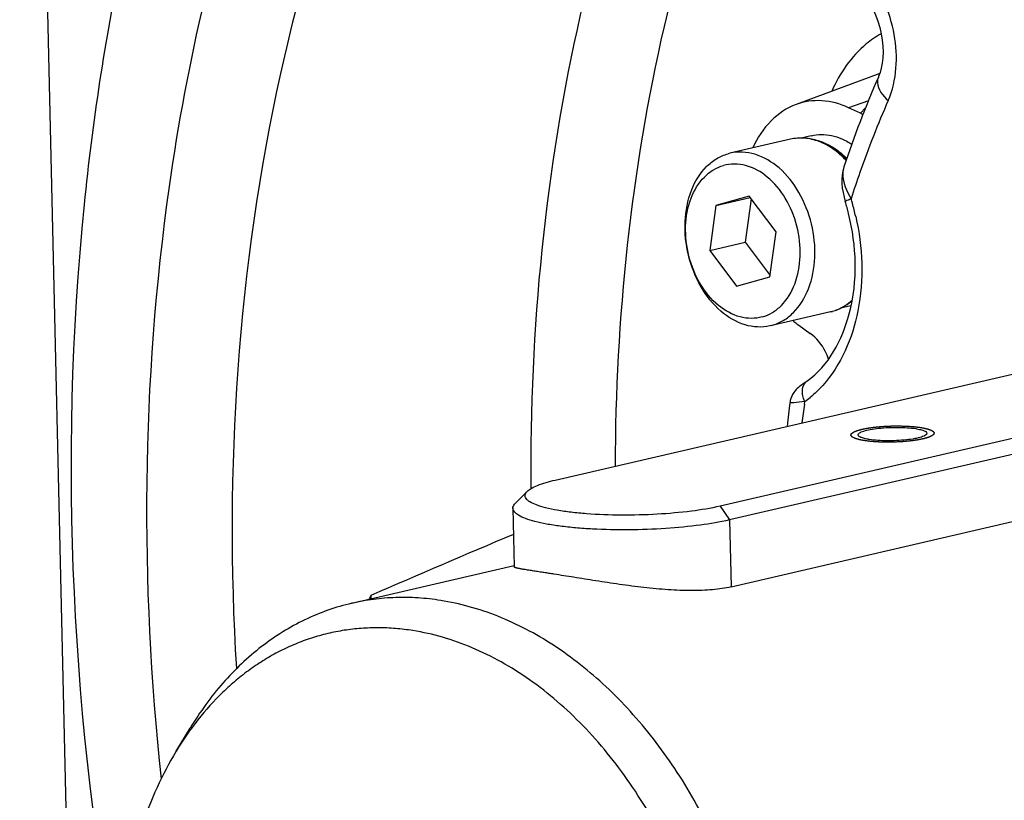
# Model space of a CAD drawing. Header units: millimetres. Extents: x 0 to 420, y 0 to 297.
# Tile 7 of 69: x 164.86 to 171.95, y 32.35 to 37.97. Entities that reach past the tile are written whole.
import ezdxf

# ---------------------------------------------------------------- set-up
doc = ezdxf.new("R2010")
doc.units = ezdxf.units.MM
doc.header["$LTSCALE"] = 23.1
doc.layers.get('0').update_dxf_attribs({"linetype": 'CONTINUOUS'})
doc.layers.add('AXIS', color=7, linetype='CONTINUOUS')
doc.layers.add('COMPONENTS', color=7, linetype='CONTINUOUS')

msp = doc.modelspace()

# ---------------------------------------------------------------- linework, layer by layer
at = {"color": 7, "linetype": 'CONTINUOUS'}
for p, q in [((168.71541, 34.65799), (173.20239, 35.69756)), ((174.38986, 35.50995), (169.90287, 34.47038)), ((174.45787, 35.41126), (169.97088, 34.3717)), ((168.51466, 34.577), (168.42842, 34.49016)), ((168.41142, 34.45516), (168.42113, 34.03414))]:
    msp.add_line(p, q, dxfattribs=at)
at = {"color": 9, "linetype": 'CONTINUOUS'}
for p, q in [((169.90287, 34.47038), (169.97088, 34.3717)), ((169.97088, 34.3717), (169.982, 33.88987))]:
    msp.add_line(p, q, dxfattribs=at)
at = {"color": 2, "linetype": 'CONTINUOUS'}
for points in [[(170.94077, 34.94221), (170.93754, 34.94285), (170.93268, 34.9438), (170.92621, 34.94508), (170.92136, 34.94603), (170.9165, 34.94699), (170.91246, 34.94779), (170.90922, 34.94842), (170.90679, 34.9489), (170.90478, 34.9493), (170.90335, 34.94958), (170.90256, 34.94974), (170.9019, 34.94985), (170.90149, 34.95), (170.90086, 34.95019), (170.89979, 34.95053), (170.89824, 34.951), (170.8964, 34.95158), (170.89393, 34.95234), (170.89085, 34.95329), (170.88715, 34.95444), (170.88345, 34.95558), (170.88037, 34.95653), (170.87791, 34.9573), (170.87637, 34.95777), (170.87514, 34.95816), (170.87421, 34.95844), (170.87344, 34.95868), (170.8729, 34.95885), (170.8726, 34.95894), (170.87234, 34.95901), (170.87222, 34.9591), (170.87201, 34.9592), (170.87166, 34.95939), (170.87116, 34.95966), (170.87056, 34.95998), (170.86976, 34.96041), (170.86876, 34.96095), (170.86716, 34.96181), (170.86516, 34.96288), (170.86276, 34.96417), (170.86036, 34.96546), (170.85836, 34.96654), (170.85676, 34.9674), (170.85576, 34.96793), (170.85496, 34.96836), (170.85436, 34.96869), (170.85386, 34.96896), (170.8535, 34.96914), (170.85331, 34.96925), (170.85313, 34.96933), (170.8531, 34.96942), (170.853, 34.96954), (170.85286, 34.96974), (170.85265, 34.97004), (170.85239, 34.97039), (170.85205, 34.97086), (170.85163, 34.97145), (170.85095, 34.97239), (170.8501, 34.97356), (170.84908, 34.97497), (170.84807, 34.97638), (170.84722, 34.97756), (170.84654, 34.9785), (170.84612, 34.97909), (170.84578, 34.97956), (170.84552, 34.97991), (170.84531, 34.98021), (170.84516, 34.98041), (170.84508, 34.98053), (170.84499, 34.98062), (170.84505, 34.98071), (170.84507, 34.98082), (170.84514, 34.98103), (170.84523, 34.98133), (170.84534, 34.98169), (170.84549, 34.98216), (170.84567, 34.98276), (170.84597, 34.98371), (170.84633, 34.9849), (170.84677, 34.98633), (170.84721, 34.98776), (170.84758, 34.98895), (170.84787, 34.9899), (170.84805, 34.9905), (170.8482, 34.99098), (170.84831, 34.99133), (170.84841, 34.99163), (170.84846, 34.99184), (170.84851, 34.99196), (170.84851, 34.99205), (170.84865, 34.99214), (170.8488, 34.99225), (170.84907, 34.99246), (170.84946, 34.99275), (170.84992, 34.99311), (170.85054, 34.99358), (170.85131, 34.99417), (170.85254, 34.99512), (170.85408, 34.9963), (170.85593, 34.99771), (170.85778, 34.99913), (170.85932, 35.00031), (170.86056, 35.00125), (170.86133, 35.00184), (170.86194, 35.00232), (170.8624, 35.00267), (170.86279, 35.00297), (170.86306, 35.00317), (170.86322, 35.00329), (170.86331, 35.00338), (170.86354, 35.00346), (170.86379, 35.00358), (170.86426, 35.00377), (170.86492, 35.00405), (170.86572, 35.00439), (170.86679, 35.00484), (170.86812, 35.0054), (170.87024, 35.0063), (170.8729, 35.00743), (170.87609, 35.00878), (170.87928, 35.01013), (170.88194, 35.01125), (170.88406, 35.01215), (170.88539, 35.01272), (170.88646, 35.01317), (170.88725, 35.01351), (170.88792, 35.01379), (170.88838, 35.01398), (170.88866, 35.0141), (170.88883, 35.01418), (170.88914, 35.01426), (170.8895, 35.01436), (170.89016, 35.01455), (170.8911, 35.01481), (170.89222, 35.01512), (170.89372, 35.01554), (170.89559, 35.01606), (170.89859, 35.0169), (170.90234, 35.01794), (170.90684, 35.01919), (170.91133, 35.02045), (170.91508, 35.02149), (170.91808, 35.02233), (170.92033, 35.02295), (170.9222, 35.02347), (170.92351, 35.02384), (170.92427, 35.02405), (170.92479, 35.02421), (170.92552, 35.02434), (170.92641, 35.02452), (170.92802, 35.02483), (170.9303, 35.02527), (170.93304, 35.0258), (170.93669, 35.02651), (170.94125, 35.0274), (170.94672, 35.02846), (170.9522, 35.02953), (170.95676, 35.03042), (170.96041, 35.03112), (170.96315, 35.03166), (170.96544, 35.0321), (170.96702, 35.03241), (170.96795, 35.03259), (170.9686, 35.03273), (170.96942, 35.03283), (170.97046, 35.03297), (170.97231, 35.03322), (170.97494, 35.03358), (170.9781, 35.03401), (170.98231, 35.03458), (170.98757, 35.0353), (170.99388, 35.03616), (171.0002, 35.03701), (171.00546, 35.03773), (171.00967, 35.0383), (171.01282, 35.03873), (171.01546, 35.03909), (171.01729, 35.03934), (171.01835, 35.03948), (171.01911, 35.0396), (171.02001, 35.03967), (171.02115, 35.03977), (171.02317, 35.03995), (171.02605, 35.04021), (171.0295, 35.04052), (171.03411, 35.04093), (171.03987, 35.04145), (171.04678, 35.04207), (171.0537, 35.04269), (171.06061, 35.04331), (171.06637, 35.04382), (171.07039, 35.04419), (171.07271, 35.04439), (171.0744, 35.04457), (171.07628, 35.04464), (171.07873, 35.04476), (171.08304, 35.04497), (171.08918, 35.04527), (171.09656, 35.04563), (171.1064, 35.04612), (171.11623, 35.04659), (171.12484, 35.04703), (171.12976, 35.04725), (171.13346, 35.04748), (171.1371, 35.04747), (171.14197, 35.04754), (171.15049, 35.04762), (171.16266, 35.04775), (171.17484, 35.04788), (171.18335, 35.04796), (171.18762, 35.04801), (171.19005, 35.04803), (171.19189, 35.04808), (171.19364, 35.048), (171.19601, 35.04794), (171.20013, 35.04782), (171.2084, 35.04759), (171.21783, 35.04731), (171.22727, 35.04705), (171.23435, 35.04684), (171.24025, 35.04667), (171.24439, 35.04656), (171.24673, 35.04648), (171.24855, 35.04646), (171.25015, 35.04632), (171.25236, 35.04617), (171.25619, 35.04588), (171.26168, 35.04549), (171.26826, 35.04502), (171.27485, 35.04454), (171.28143, 35.04407), (171.28692, 35.04368), (171.29131, 35.04336), (171.29461, 35.04312), (171.29735, 35.04293), (171.29927, 35.04279), (171.30036, 35.04271), (171.30121, 35.04266), (171.30193, 35.04256), (171.30292, 35.04244), (171.30465, 35.04222), (171.30713, 35.04191), (171.31009, 35.04154), (171.31405, 35.04104), (171.319, 35.04043), (171.32691, 35.03944), (171.33681, 35.0382), (171.34472, 35.03721), (171.34868, 35.03672)], [(171.34868, 35.03672), (171.35191, 35.03608), (171.35677, 35.03512), (171.36324, 35.03385), (171.36809, 35.03289), (171.37295, 35.03194), (171.37699, 35.03114), (171.38023, 35.0305), (171.38265, 35.03002), (171.38467, 35.02962), (171.3861, 35.02935), (171.38689, 35.02919), (171.38755, 35.02907), (171.38796, 35.02892), (171.38859, 35.02873), (171.38966, 35.0284), (171.39121, 35.02792), (171.39305, 35.02735), (171.39552, 35.02659), (171.3986, 35.02563), (171.4023, 35.02449), (171.40599, 35.02334), (171.40908, 35.02239), (171.41154, 35.02163), (171.41308, 35.02115), (171.41431, 35.02077), (171.41524, 35.02048), (171.41601, 35.02024), (171.41655, 35.02008), (171.41685, 35.01998), (171.41711, 35.01991), (171.41723, 35.01983), (171.41744, 35.01972), (171.41779, 35.01953), (171.41829, 35.01927), (171.41889, 35.01894), (171.41969, 35.01851), (171.42069, 35.01798), (171.42229, 35.01712), (171.42429, 35.01604), (171.42669, 35.01475), (171.42909, 35.01346), (171.43109, 35.01239), (171.43269, 35.01153), (171.43369, 35.01099), (171.43449, 35.01056), (171.43509, 35.01024), (171.43559, 35.00997), (171.43595, 35.00978), (171.43614, 35.00967), (171.43632, 35.0096), (171.43635, 35.00951), (171.43645, 35.00939), (171.43659, 35.00918), (171.4368, 35.00889), (171.43706, 35.00854), (171.4374, 35.00807), (171.43782, 35.00748), (171.4385, 35.00654), (171.43935, 35.00536), (171.44036, 35.00395), (171.44138, 35.00254), (171.44223, 35.00137), (171.44291, 35.00043), (171.44333, 34.99984), (171.44367, 34.99937), (171.44393, 34.99901), (171.44414, 34.99872), (171.44429, 34.99852), (171.44437, 34.9984), (171.44446, 34.99831), (171.4444, 34.99822), (171.44438, 34.9981), (171.4443, 34.99789), (171.44422, 34.99759), (171.44411, 34.99724), (171.44396, 34.99676), (171.44378, 34.99617), (171.44348, 34.99521), (171.44312, 34.99402), (171.44268, 34.99259), (171.44224, 34.99117), (171.44187, 34.98997), (171.44158, 34.98902), (171.44139, 34.98843), (171.44125, 34.98795), (171.44114, 34.98759), (171.44104, 34.9873), (171.44099, 34.98709), (171.44094, 34.98697), (171.44094, 34.98688), (171.4408, 34.98679), (171.44065, 34.98667), (171.44038, 34.98647), (171.43999, 34.98617), (171.43953, 34.98582), (171.43891, 34.98534), (171.43814, 34.98475), (171.43691, 34.98381), (171.43537, 34.98263), (171.43352, 34.98121), (171.43167, 34.9798), (171.43013, 34.97862), (171.42889, 34.97767), (171.42812, 34.97708), (171.42751, 34.97661), (171.42704, 34.97626), (171.42666, 34.97596), (171.42639, 34.97575), (171.42623, 34.97564), (171.42614, 34.97555), (171.42591, 34.97546), (171.42566, 34.97535), (171.42519, 34.97515), (171.42452, 34.97487), (171.42373, 34.97453), (171.42266, 34.97408), (171.42133, 34.97352), (171.41921, 34.97262), (171.41655, 34.9715), (171.41336, 34.97015), (171.41017, 34.9688), (171.40751, 34.96767), (171.40539, 34.96677), (171.40406, 34.96621), (171.40299, 34.96576), (171.4022, 34.96542), (171.40153, 34.96514), (171.40107, 34.96494), (171.40079, 34.96483), (171.40062, 34.96474), (171.40031, 34.96467), (171.39995, 34.96456), (171.39929, 34.96438), (171.39835, 34.96412), (171.39723, 34.96381), (171.39573, 34.96339), (171.39386, 34.96287), (171.39086, 34.96203), (171.38711, 34.96099), (171.38261, 34.95973), (171.37812, 34.95848), (171.37437, 34.95744), (171.37137, 34.9566), (171.36912, 34.95597), (171.36725, 34.95545), (171.36594, 34.95509), (171.36518, 34.95488), (171.36466, 34.95471), (171.36393, 34.95459), (171.36303, 34.95441), (171.36143, 34.9541), (171.35915, 34.95366), (171.35641, 34.95312), (171.35276, 34.95241), (171.3482, 34.95153), (171.34272, 34.95046), (171.33725, 34.9494), (171.33269, 34.94851), (171.32904, 34.9478), (171.3263, 34.94727), (171.32401, 34.94683), (171.32242, 34.94651), (171.3215, 34.94634), (171.32085, 34.9462), (171.32003, 34.9461), (171.31899, 34.94595), (171.31714, 34.9457), (171.31451, 34.94535), (171.31135, 34.94492), (171.30714, 34.94434), (171.30188, 34.94363), (171.29557, 34.94277), (171.28925, 34.94191), (171.28399, 34.9412), (171.27978, 34.94062), (171.27663, 34.94019), (171.27399, 34.93984), (171.27216, 34.93958), (171.2711, 34.93944), (171.27033, 34.93933), (171.26944, 34.93926), (171.2683, 34.93915), (171.26628, 34.93897), (171.2634, 34.93872), (171.25995, 34.93841), (171.25534, 34.93799), (171.24958, 34.93748), (171.24267, 34.93686), (171.23575, 34.93624), (171.22884, 34.93562), (171.22308, 34.9351), (171.21906, 34.93473), (171.21674, 34.93454), (171.21505, 34.93436), (171.21317, 34.93429), (171.21072, 34.93416), (171.20641, 34.93396), (171.20027, 34.93365), (171.19289, 34.93329), (171.18305, 34.93281), (171.17322, 34.93233), (171.16461, 34.9319), (171.15969, 34.93167), (171.15599, 34.93144), (171.15235, 34.93146), (171.14748, 34.93139), (171.13896, 34.93131), (171.12679, 34.93118), (171.11461, 34.93105), (171.1061, 34.93096), (171.10183, 34.93091), (171.0994, 34.93089), (171.09756, 34.93085), (171.09581, 34.93093), (171.09344, 34.93098), (171.08932, 34.93111), (171.08105, 34.93134), (171.07162, 34.93161), (171.06218, 34.93188), (171.0551, 34.93208), (171.0492, 34.93225), (171.04506, 34.93237), (171.04272, 34.93244), (171.0409, 34.93247), (171.0393, 34.93261), (171.03709, 34.93276), (171.03326, 34.93304), (171.02777, 34.93343), (171.02119, 34.93391), (171.0146, 34.93438), (171.00801, 34.93485), (171.00253, 34.93525), (170.99814, 34.93556), (170.99484, 34.9358), (170.9921, 34.936), (170.99018, 34.93614), (170.98909, 34.93622), (170.98824, 34.93627), (170.98752, 34.93637), (170.98652, 34.93649), (170.9848, 34.93671), (170.98232, 34.93702), (170.97936, 34.93739), (170.9754, 34.93788), (170.97045, 34.9385), (170.96254, 34.93949), (170.95264, 34.94073), (170.94473, 34.94172), (170.94077, 34.94221)]]:
    msp.add_open_spline(points, degree=3, knots=[0, 0, 0, 0, 0.015625, 0.0234375, 0.03125, 0.0390625, 0.046875, 0.0507812, 0.0546875, 0.0585938, 0.0605469, 0.0615234, 0.0625, 0.0634766, 0.0644531, 0.0664062, 0.0703125, 0.0742188, 0.078125, 0.0859375, 0.09375, 0.1015625, 0.109375, 0.1132812, 0.1171875, 0.1191406, 0.1210938, 0.1230469, 0.1240234, 0.1245117, 0.125, 0.1254883, 0.1259766, 0.1269531, 0.1289062, 0.1308594, 0.1328125, 0.1367188, 0.140625, 0.1484375, 0.15625, 0.1640625, 0.171875, 0.1757812, 0.1796875, 0.1816406, 0.1835938, 0.1855469, 0.1865234, 0.1870117, 0.1875, 0.1879883, 0.1884766, 0.1894531, 0.1914062, 0.1933594, 0.1953125, 0.1992188, 0.203125, 0.2109375, 0.21875, 0.2265625, 0.234375, 0.2382812, 0.2421875, 0.2441406, 0.2460938, 0.2480469, 0.2490234, 0.2495117, 0.25, 0.2504883, 0.2509766, 0.2519531, 0.2539062, 0.2558594, 0.2578125, 0.2617188, 0.265625, 0.2734375, 0.28125, 0.2890625, 0.296875, 0.3007812, 0.3046875, 0.3066406, 0.3085938, 0.3105469, 0.3115234, 0.3120117, 0.3125, 0.3129883, 0.3134766, 0.3144531, 0.3164062, 0.3183594, 0.3203125, 0.3242188, 0.328125, 0.3359375, 0.34375, 0.3515625, 0.359375, 0.3632812, 0.3671875, 0.3691406, 0.3710938, 0.3730469, 0.3740234, 0.3745117, 0.375, 0.3754883, 0.3759766, 0.3769531, 0.3789062, 0.3808594, 0.3828125, 0.3867188, 0.390625, 0.3984375, 0.40625, 0.4140625, 0.421875, 0.4257812, 0.4296875, 0.4316406, 0.4335938, 0.4355469, 0.4365234, 0.4370117, 0.4375, 0.4379883, 0.4384766, 0.4394531, 0.4414062, 0.4433594, 0.4453125, 0.4492188, 0.453125, 0.4609375, 0.46875, 0.4765625, 0.484375, 0.4882812, 0.4921875, 0.4960938, 0.4980469, 0.4990234, 0.5, 0.5009766, 0.5019531, 0.5039062, 0.5078125, 0.5117188, 0.515625, 0.5234375, 0.53125, 0.5390625, 0.546875, 0.5507812, 0.5546875, 0.5585938, 0.5605469, 0.5615234, 0.5625, 0.5634766, 0.5644531, 0.5664062, 0.5703125, 0.5742188, 0.578125, 0.5859375, 0.59375, 0.6015625, 0.609375, 0.6132812, 0.6171875, 0.6210938, 0.6230469, 0.6240234, 0.625, 0.6259766, 0.6269531, 0.6289062, 0.6328125, 0.6367188, 0.640625, 0.6484375, 0.65625, 0.6640625, 0.671875, 0.6796875, 0.6835938, 0.6855469, 0.6875, 0.6894531, 0.6914062, 0.6953125, 0.703125, 0.7109375, 0.71875, 0.734375, 0.7421875, 0.7460938, 0.75, 0.7539062, 0.7578125, 0.765625, 0.78125, 0.796875, 0.8046875, 0.8085938, 0.8105469, 0.8125, 0.8144531, 0.8164062, 0.8203125, 0.828125, 0.84375, 0.8515625, 0.859375, 0.8671875, 0.8710938, 0.8730469, 0.875, 0.8769531, 0.8789062, 0.8828125, 0.890625, 0.8984375, 0.90625, 0.9140625, 0.921875, 0.9257812, 0.9296875, 0.9335938, 0.9355469, 0.9365234, 0.9375, 0.9384766, 0.9394531, 0.9414062, 0.9453125, 0.9492188, 0.953125, 0.9609375, 0.96875, 0.984375, 1, 1, 1, 1], dxfattribs=at)
at = {"color": 7, "linetype": 'CONTINUOUS'}
for points, knots in [([(168.51465, 34.57698), (168.52318, 34.58557), (168.54685, 34.60176), (168.6131, 34.63202), (168.67207, 34.64795), (168.71541, 34.65799)], [0, 0, 0, 0, 0.1663582, 0.3887267, 1, 1, 1, 1]), ([(169.90287, 34.47038), (169.83501, 34.45466), (169.68463, 34.43031), (169.4464, 34.40954), (169.19406, 34.4033), (168.98684, 34.41084), (168.83395, 34.42541), (168.73573, 34.43942), (168.65228, 34.45645), (168.58576, 34.47602), (168.54197, 34.49523), (168.51763, 34.51258), (168.50598, 34.52493), (168.49945, 34.53807), (168.49869, 34.55737), (168.5077, 34.56998), (168.51465, 34.57698)], [0, 0, 0, 0, 0.1413608, 0.3085365, 0.4850417, 0.6532611, 0.7289888, 0.7966049, 0.8545458, 0.9016231, 0.9372244, 0.9508545, 0.9620317, 0.971376, 0.9799812, 1, 1, 1, 1]), ([(168.41142, 34.45516), (168.41135, 34.45808), (168.4128, 34.47137), (168.42119, 34.48287), (168.42842, 34.49016)], [0, 0, 0, 0, 0.2216771, 1, 1, 1, 1]), ([(169.97088, 34.3717), (169.90187, 34.35571), (169.74943, 34.33024), (169.50709, 34.30711), (169.24756, 34.29767), (169.03089, 34.30192), (168.86645, 34.31335), (168.75606, 34.3252), (168.65784, 34.34035), (168.57439, 34.35802), (168.50598, 34.37891), (168.44998, 34.40265), (168.41191, 34.43348), (168.41142, 34.45516)], [0, 0, 0, 0, 0.1327605, 0.2891422, 0.4560244, 0.6192016, 0.695037, 0.7648697, 0.8272705, 0.8810259, 0.9252143, 0.9593598, 1, 1, 1, 1])]:
    msp.add_open_spline(points, degree=3, knots=knots, dxfattribs=at)
at = {"layer": 'AXIS', "color": 7, "linetype": 'CONTINUOUS'}
for points, knots in [([(170.89729, 34.98375), (170.89716, 34.98949), (170.90656, 34.9982), (170.92093, 35.00531), (170.94676, 35.01478), (170.98852, 35.02401), (171.07145, 35.03552), (171.18137, 35.03993), (171.27102, 35.03508), (171.31299, 35.02845)], [0, 0, 0, 0, 0.0402123, 0.0736343, 0.1168298, 0.2304602, 0.3736574, 0.702354, 1, 1, 1, 1]), ([(171.31299, 35.02845), (171.31539, 35.02807), (171.32443, 35.02657), (171.33344, 35.02481), (171.34001, 35.02332)], [0, 0, 0, 0, 0.2648477, 1, 1, 1, 1]), ([(171.34001, 35.02332), (171.34199, 35.02287), (171.34931, 35.02113), (171.35655, 35.0191), (171.36176, 35.01737)], [0, 0, 0, 0, 0.2704183, 1, 1, 1, 1]), ([(170.92769, 34.96156), (170.91982, 34.96417), (170.9079, 34.9682), (170.8974, 34.97907), (170.89729, 34.98375)], [0, 0, 0, 0, 0.6394013, 1, 1, 1, 1]), ([(170.94944, 34.95561), (170.94746, 34.95606), (170.94014, 34.95779), (170.9329, 34.95982), (170.92769, 34.96156)], [0, 0, 0, 0, 0.2704183, 1, 1, 1, 1]), ([(170.97646, 34.95048), (170.97406, 34.95086), (170.96502, 34.95235), (170.95601, 34.95411), (170.94944, 34.95561)], [0, 0, 0, 0, 0.2648477, 1, 1, 1, 1]), ([(171.39216, 34.99518), (171.39229, 34.98944), (171.38289, 34.98072), (171.36852, 34.97362), (171.34269, 34.96415), (171.30093, 34.95491), (171.21799, 34.94341), (171.10808, 34.939), (171.01843, 34.94385), (170.97646, 34.95048)], [0, 0, 0, 0, 0.0402123, 0.0736343, 0.1168298, 0.2304602, 0.3736574, 0.702354, 1, 1, 1, 1]), ([(171.36176, 35.01737), (171.36963, 35.01475), (171.38155, 35.01073), (171.39205, 34.99986), (171.39216, 34.99518)], [0, 0, 0, 0, 0.6394013, 1, 1, 1, 1])]:
    msp.add_open_spline(points, degree=3, knots=knots, dxfattribs=at)
at = {"layer": 'COMPONENTS', "color": 7, "linetype": 'CONTINUOUS'}
for p, q in [((164.86088, 46.70767), (165.43193, 21.96202)), ((171.05235, 37.58307), (170.45008, 37.36126)), ((171.04256, 37.55713), (171.04253, 37.55707)), ((170.91435, 37.29773), (170.82685, 37.33829)), ((170.40951, 37.11106), (169.97458, 37.01029)), ((170.55992, 37.13667), (170.48704, 37.11978)), ((169.97458, 37.01029), (169.96035, 37.00666)), ((170.11261, 36.70139), (169.87354, 36.63456)), ((169.87354, 36.63456), (170.11995, 36.69165)), ((170.12692, 36.68242), (170.08335, 36.36967)), ((170.30655, 36.44426), (170.11261, 36.70139)), ((170.79591, 36.6936), (170.80469, 36.66215)), ((169.87354, 36.63456), (169.82841, 36.3106)), ((170.26143, 36.1203), (170.30655, 36.44426)), ((169.82841, 36.3106), (170.08335, 36.36967)), ((170.08335, 36.36967), (170.26299, 36.13151)), ((169.82841, 36.3106), (170.02236, 36.05347)), ((170.02236, 36.05347), (170.26143, 36.1203)), ((170.69729, 35.86896), (170.27667, 35.77151)), ((170.71153, 35.87258), (170.71227, 35.87279)), ((170.84363, 35.9121), (170.77081, 35.89523)), ((170.27659, 35.77183), (170.26236, 35.76819)), ((170.46923, 35.77355), (170.55239, 35.71396)), ((170.40873, 35.23005), (170.40691, 35.21932)), ((169.982, 33.88987), (174.46899, 34.92943)), ((167.25196, 33.7716), (168.42094, 34.04243)), ((165.98697, 32.70648), (166.08782, 32.87306))]:
    msp.add_line(p, q, dxfattribs=at)
at = {"layer": 'COMPONENTS', "color": 9, "linetype": 'CONTINUOUS'}
for p, q in [((170.97124, 37.3881), (170.82685, 37.33829)), ((170.91435, 37.29773), (170.95055, 37.33681)), ((170.71152, 35.8726), (170.69729, 35.86896)), ((170.71152, 35.8726), (170.71226, 35.8728)), ((170.51024, 35.20516), (170.51291, 35.22402))]:
    msp.add_line(p, q, dxfattribs=at)
at = {"layer": 'COMPONENTS', "color": 7, "linetype": 'CONTINUOUS'}
for points in [[(170.84646, 38.26312), (170.86948, 38.24152), (170.90005, 38.2088), (170.92898, 38.17297), (170.9559, 38.13446), (170.98058, 38.09364), (171.00276, 38.05099), (171.02221, 38.00698), (171.03886, 37.9619), (171.05254, 37.91626), (171.06314, 37.87061), (171.07067, 37.82527), (171.07509, 37.78076), (171.07644, 37.73774), (171.07487, 37.6967), (171.07057, 37.65812), (171.06383, 37.62257), (171.0551, 37.59061), (171.04486, 37.56255), (171.04256, 37.55713)], [(170.79448, 36.91221), (170.7864, 36.88261), (170.78169, 36.85356), (170.77964, 36.82333), (170.78017, 36.79217)], [(170.78017, 36.79217), (170.78313, 36.76004), (170.78844, 36.72705), (170.79591, 36.6936)], [(170.49071, 35.34307), (170.48268, 35.33697), (170.4748, 35.33075), (170.4669, 35.32415), (170.45902, 35.31707), (170.45089, 35.309), (170.44229, 35.29932), (170.43367, 35.28796), (170.42574, 35.27533), (170.4188, 35.2615), (170.413, 35.24629), (170.40873, 35.23005)], [(170.5285, 35.37027), (170.51942, 35.36386), (170.509, 35.35643), (170.49943, 35.34951), (170.49071, 35.34307)]]:
    msp.add_lwpolyline(points, dxfattribs=at)
for centre, radius, start, end in [((178.34338, 34.3786), 7.96273, 156.473782, 161.446741), ((171.01589, 37.5165), 0.24119, 245.104187, 249.714519), ((170.36285, 36.53053), 0.62667, 44.076647, 45.744656), ((169.25375, 36.1894), 1.62139, 13.83245, 16.952408), ((170.62503, 36.23555), 0.3664, 306.016931, 308.469317), ((170.61956, 36.20445), 0.34438, 283.04478, 285.489336), ((170.77085, 36.22628), 0.32249, 283.044758, 283.521489), ((170.90651, 36.38317), 0.75023, 230.30695, 234.348645), ((180.21911, 33.92038), 9.8978, 172.459088, 173.476011), ((172.55598, 31.28982), 5.75705, 153.830962, 154.149255)]:
    msp.add_arc(centre, radius, start, end, dxfattribs=at)
at = {"layer": 'COMPONENTS', "color": 9, "linetype": 'CONTINUOUS'}
for centre, radius, start, end in [((178.03808, 34.3713), 7.55386, 156.446954, 160.671688), ((178.40052, 34.24084), 7.93905, 160.649005, 162.089996), ((169.15234, 36.16579), 1.77084, 15.903106, 16.957479), ((169.1448, 36.16366), 1.77868, 12.75155, 15.90251), ((170.08521, 35.83084), 0.7424, 305.176579, 308.938725), ((179.94028, 33.88276), 9.52231, 172.017271, 172.839388), ((230.1653, -111.6906), 158.48266, 112.9314628, 113.3350988), ((168.00399, 33.80589), 0.61538, 177.866283, 180.244374)]:
    msp.add_arc(centre, radius, start, end, dxfattribs=at)
at = {"layer": 'COMPONENTS', "color": 7, "linetype": 'CONTINUOUS'}
for points, knots in [([(173.57294, 44.85725), (173.04006, 44.80249), (171.9753, 44.55695), (170.50027, 43.79351), (169.19768, 42.66675), (168.10822, 41.21956), (167.2616, 39.50017), (166.47206, 36.86796), (166.33424, 34.73222), (166.42088, 33.30372)], [0, 0, 0, 0, 0.1075121, 0.2166189, 0.3301891, 0.4502584, 0.5778022, 0.7127713, 1, 1, 1, 1]), ([(165.59407, 38.40388), (165.4735, 37.82188), (165.10613, 35.39604), (165.23488, 32.90268), (165.57457, 31.07756)], [0, 0, 0, 0, 0.2425127, 1, 1, 1, 1]), ([(166.18844, 38.11165), (166.08418, 37.669), (165.7399, 35.82342), (165.72641, 33.92084), (165.87895, 32.50799)], [0, 0, 0, 0, 0.2424329, 1, 1, 1, 1]), ([(170.45027, 37.36132), (170.38335, 37.33668), (170.25426, 37.24974), (170.17148, 37.12038), (170.13916, 37.04861)], [0, 0, 0, 0, 0.4753221, 1, 1, 1, 1]), ([(170.82685, 37.33829), (170.76708, 37.366), (170.64021, 37.40152), (170.50885, 37.38288), (170.45027, 37.36132)], [0, 0, 0, 0, 0.5134783, 1, 1, 1, 1]), ([(170.55992, 37.13667), (170.58346, 37.14212), (170.63253, 37.14776), (170.70735, 37.13974), (170.78174, 37.1157), (170.8285, 37.0902), (170.85121, 37.07531)], [0, 0, 0, 0, 0.2373011, 0.4801989, 0.7333766, 1, 1, 1, 1]), ([(170.80017, 36.97937), (170.74681, 37.03136), (170.65225, 37.09498), (170.5112, 37.12413), (170.44218, 37.11863), (170.40951, 37.11106)], [0, 0, 0, 0, 0.5225399, 0.7648139, 1, 1, 1, 1]), ([(170.56389, 37.11182), (170.60943, 37.10452), (170.70244, 37.07034), (170.77967, 37.00963), (170.81549, 36.97372)], [0, 0, 0, 0, 0.4762607, 1, 1, 1, 1]), ([(170.26236, 35.7682), (170.23345, 35.7615), (170.17249, 35.75599), (170.04614, 35.77836), (169.89317, 35.87064), (169.75338, 36.04937), (169.66514, 36.27383), (169.64019, 36.51433), (169.68166, 36.73896), (169.77403, 36.89354), (169.87524, 36.97409), (169.93168, 36.99864), (169.96035, 37.00666)], [0, 0, 0, 0, 0.0521127, 0.1059742, 0.2231405, 0.3556638, 0.4982778, 0.6413232, 0.7749694, 0.8934207, 0.9477234, 1, 1, 1, 1]), ([(170.27659, 35.77183), (170.30526, 35.77984), (170.3617, 35.8044), (170.46291, 35.88495), (170.55528, 36.03953), (170.59675, 36.26415), (170.5718, 36.50466), (170.48356, 36.72911), (170.34377, 36.90785), (170.1908, 37.00013), (170.06445, 37.0225), (170.00349, 37.01698), (169.97458, 37.01029)], [0, 0, 0, 0, 0.0522766, 0.1065793, 0.2250306, 0.3586768, 0.5017222, 0.6443362, 0.7768595, 0.8940258, 0.9478873, 1, 1, 1, 1]), ([(170.207, 35.83265), (170.23256, 35.8398), (170.28288, 35.86178), (170.37294, 35.93405), (170.45454, 36.07274), (170.4899, 36.27368), (170.4655, 36.48799), (170.38447, 36.68668), (170.25766, 36.84306), (170.11982, 36.92108), (170.00722, 36.93656), (169.95337, 36.92931), (169.92796, 36.92221)], [0, 0, 0, 0, 0.0523797, 0.1068299, 0.2257355, 0.3599632, 0.5034303, 0.6460237, 0.7779848, 0.8943256, 0.9479282, 1, 1, 1, 1]), ([(170.207, 35.83265), (170.18159, 35.82555), (170.12775, 35.8183), (170.01515, 35.83378), (169.8773, 35.9118), (169.75049, 36.06818), (169.66946, 36.26687), (169.64507, 36.48118), (169.68043, 36.68212), (169.76202, 36.82081), (169.85209, 36.89308), (169.90241, 36.91506), (169.92796, 36.92221)], [0, 0, 0, 0, 0.0520718, 0.1056744, 0.2220152, 0.3539763, 0.4965697, 0.6400368, 0.7742645, 0.8931701, 0.9476203, 1, 1, 1, 1]), ([(170.5285, 35.37027), (170.68469, 35.48031), (170.90598, 35.8981), (170.88563, 36.34357), (170.82812, 36.57704)], [0, 0, 0, 0, 0.4427679, 1, 1, 1, 1]), ([(170.71227, 35.87279), (170.72509, 35.87637), (170.77611, 35.89385), (170.82278, 35.92332), (170.85335, 35.94997)], [0, 0, 0, 0, 0.2471035, 1, 1, 1, 1]), ([(170.68491, 35.52899), (170.67833, 35.5483), (170.64845, 35.61873), (170.598, 35.68128), (170.55239, 35.71396)], [0, 0, 0, 0, 0.2665939, 1, 1, 1, 1]), ([(168.70746, 33.98111), (168.69541, 33.98301), (168.6713, 33.98681), (168.63514, 33.99246), (168.605, 33.99714), (168.58088, 34.00087), (168.5628, 34.00368), (168.54471, 34.00649), (168.52663, 34.00932), (168.50856, 34.01219), (168.4935, 34.01465), (168.48147, 34.01669), (168.47246, 34.01827), (168.46346, 34.01991), (168.45447, 34.02166), (168.44702, 34.02325), (168.44108, 34.02465), (168.43665, 34.0258), (168.43299, 34.02687), (168.43009, 34.02783), (168.42795, 34.02863), (168.42585, 34.02955), (168.42416, 34.03044), (168.42291, 34.03132), (168.42205, 34.03208), (168.42136, 34.033), (168.42114, 34.03376), (168.42113, 34.03414)], [0, 0, 0, 0, 0.1250034, 0.2500069, 0.3750103, 0.437512, 0.5000137, 0.5625154, 0.6250172, 0.6875188, 0.7500205, 0.7812713, 0.8125221, 0.8437729, 0.8750236, 0.9062738, 0.9218992, 0.9375243, 0.9531491, 0.9609618, 0.9687744, 0.9765866, 0.984397, 0.9883038, 0.9922097, 0.9961134, 1, 1, 1, 1]), ([(169.982, 33.88987), (169.961, 33.885), (169.91689, 33.87668), (169.84766, 33.86834), (169.77343, 33.86358), (169.69497, 33.86224), (169.61306, 33.86406), (169.52849, 33.86873), (169.44204, 33.87584), (169.32516, 33.88805), (169.18029, 33.90702), (169.01178, 33.9325), (168.85475, 33.95762), (168.75457, 33.97367), (168.70746, 33.98111)], [0, 0, 0, 0, 0.0503561, 0.1047331, 0.1627665, 0.2240127, 0.2879698, 0.3540955, 0.4218192, 0.4905487, 0.6285594, 0.7630256, 0.888606, 1, 1, 1, 1]), ([(167.89165, 33.7921), (167.83783, 33.8006), (167.73005, 33.81264), (167.56829, 33.81531), (167.40846, 33.80247), (167.30363, 33.78357), (167.25196, 33.7716)], [0, 0, 0, 0, 0.2539169, 0.5045141, 0.7528356, 1, 1, 1, 1]), ([(167.25196, 33.7716), (167.19385, 33.75814), (167.07868, 33.72463), (166.9118, 33.65535), (166.75158, 33.56745), (166.59909, 33.46152), (166.45526, 33.33825), (166.321, 33.19845), (166.19713, 33.04303), (166.12298, 32.93115), (166.08782, 32.87306)], [0, 0, 0, 0, 0.1184753, 0.2376507, 0.3581968, 0.4807281, 0.6057812, 0.7338003, 0.8651275, 1, 1, 1, 1]), ([(168.67391, 27.63417), (168.73942, 27.64935), (168.86917, 27.6881), (169.05609, 27.77034), (169.23418, 27.87609), (169.40194, 28.00444), (169.55806, 28.15431), (169.70131, 28.32446), (169.83059, 28.5135), (169.9449, 28.7199), (170.04336, 28.94202), (170.12522, 29.17808), (170.18985, 29.42622), (170.23674, 29.68447), (170.26554, 29.95078), (170.27603, 30.22304), (170.26812, 30.49911), (170.23307, 30.87007), (170.16186, 31.23843), (170.05605, 31.59742), (169.96002, 31.85964), (169.84811, 32.11265), (169.72121, 32.35448), (169.58031, 32.5832), (169.42653, 32.79698), (169.26104, 32.99417), (169.03006, 33.22929), (168.77801, 33.42987), (168.50956, 33.58738), (168.30662, 33.68085), (168.10083, 33.75055), (167.96117, 33.78111), (167.89165, 33.7921)], [0, 0, 0, 0, 0.0255273, 0.0512457, 0.0773363, 0.1039609, 0.1312554, 0.1593256, 0.1882451, 0.2180552, 0.2487668, 0.2803622, 0.312798, 0.3460086, 0.3799086, 0.4143968, 0.4493585, 0.4846687, 0.5557655, 0.5913137, 0.6266665, 0.6616907, 0.6962604, 0.7302589, 0.7635828, 0.7961439, 0.8278734, 0.8886161, 0.9176722, 0.9458704, 0.9732794, 1, 1, 1, 1]), ([(167.69161, 33.57498), (167.65024, 33.58152), (167.56743, 33.59148), (167.44307, 33.59686), (167.31971, 33.59258), (167.1978, 33.57864), (167.07772, 33.55508), (166.95988, 33.52199), (166.84468, 33.47948), (166.73249, 33.42769), (166.62369, 33.36679), (166.51865, 33.297), (166.41769, 33.21854), (166.28788, 33.10175), (166.13753, 32.93466), (166.03468, 32.78529), (165.98697, 32.70648)], [0, 0, 0, 0, 0.0617254, 0.1227593, 0.183265, 0.2434167, 0.3033966, 0.3633906, 0.4235843, 0.484159, 0.5452875, 0.6071308, 0.6698354, 0.7335308, 0.8642435, 1, 1, 1, 1]), ([(167.82635, 27.73628), (167.89696, 27.72512), (168.03864, 27.71184), (168.2507, 27.72029), (168.4581, 27.75726), (168.65868, 27.8224), (168.85044, 27.91502), (169.03146, 28.03416), (169.2, 28.17855), (169.35446, 28.34675), (169.4934, 28.53707), (169.61553, 28.74764), (169.71973, 28.97645), (169.80504, 29.22127), (169.87068, 29.47979), (169.91604, 29.74952), (169.9407, 30.02789), (169.94444, 30.31224), (169.92723, 30.59987), (169.88923, 30.88801), (169.83081, 31.17393), (169.75253, 31.45487), (169.65514, 31.72816), (169.53957, 31.99118), (169.40691, 32.24143), (169.25844, 32.47649), (169.09551, 32.69416), (168.86484, 32.95421), (168.60867, 33.17689), (168.33229, 33.3516), (168.12253, 33.45472), (167.90912, 33.53088), (167.76388, 33.56357), (167.69161, 33.57498)], [0, 0, 0, 0, 0.0265546, 0.0526831, 0.0786071, 0.1045613, 0.1307785, 0.1574745, 0.1848363, 0.2130129, 0.2421111, 0.2721942, 0.3032832, 0.3353607, 0.3683743, 0.4022414, 0.4368539, 0.4720826, 0.5077821, 0.5437945, 0.5799545, 0.6160927, 0.6520407, 0.6876345, 0.7227191, 0.7571527, 0.7908111, 0.8235923, 0.8861845, 0.9160124, 0.9448674, 0.9728241, 1, 1, 1, 1]), ([(165.98697, 32.70648), (165.93624, 32.6227), (165.84341, 32.44525), (165.73319, 32.16012), (165.65064, 31.85462), (165.59684, 31.53294), (165.57248, 31.19941), (165.57787, 30.85855), (165.61293, 30.51496), (165.67717, 30.17331), (165.76972, 29.83821), (165.88933, 29.51422), (166.03439, 29.20571), (166.20294, 28.91687), (166.39272, 28.65163), (166.60121, 28.41356), (166.82559, 28.20595), (166.987, 28.08741), (167.0694, 28.03447)], [0, 0, 0, 0, 0.0562663, 0.114733, 0.1752965, 0.2377546, 0.3018237, 0.3671563, 0.4333572, 0.5, 0.5666428, 0.6328437, 0.6981763, 0.7622454, 0.8247035, 0.885267, 0.9437337, 1, 1, 1, 1])]:
    msp.add_open_spline(points, degree=3, knots=knots, dxfattribs=at)
at = {"layer": 'COMPONENTS', "color": 9, "linetype": 'CONTINUOUS'}
for points, knots in [([(169.18279, 39.05925), (169.07239, 38.71263), (168.67887, 37.25812), (168.53108, 35.74096), (168.54031, 34.59916)], [0, 0, 0, 0, 0.241616, 1, 1, 1, 1]), ([(169.76742, 38.90094), (169.66472, 38.57851), (169.29693, 37.22727), (169.14989, 35.8192), (169.14784, 34.7582)], [0, 0, 0, 0, 0.2418134, 1, 1, 1, 1]), ([(171.11353, 37.38981), (171.17705, 37.53535), (171.19399, 37.87939), (171.05804, 38.18509), (170.95775, 38.31527)], [0, 0, 0, 0, 0.4914507, 1, 1, 1, 1]), ([(171.06317, 37.87034), (171.02522, 37.84921), (170.87279, 37.74431), (170.76338, 37.58466), (170.70679, 37.45587)], [0, 0, 0, 0, 0.2359168, 1, 1, 1, 1]), ([(171.04253, 37.55707), (171.03753, 37.54561), (171.02827, 37.48052), (171.07618, 37.42384), (171.11353, 37.38981)], [0, 0, 0, 0, 0.1983404, 1, 1, 1, 1]), ([(170.81044, 36.95891), (170.78236, 36.98911), (170.72247, 37.04241), (170.62039, 37.09817), (170.51386, 37.12367), (170.44282, 37.11877), (170.40951, 37.11106)], [0, 0, 0, 0, 0.2760707, 0.5321875, 0.771112, 1, 1, 1, 1]), ([(170.79448, 36.91221), (170.78912, 36.89625), (170.77913, 36.81528), (170.81405, 36.73666), (170.84619, 36.68228)], [0, 0, 0, 0, 0.2104049, 1, 1, 1, 1]), ([(170.84619, 36.68228), (170.83562, 36.6783), (170.82659, 36.672), (170.80347, 36.66614), (170.80469, 36.66216)], [0, 0, 0, 0, 0.7307292, 1, 1, 1, 1]), ([(170.87961, 36.55626), (170.92964, 36.3352), (170.94869, 35.89983), (170.7751, 35.48612), (170.64241, 35.33934)], [0, 0, 0, 0, 0.5338961, 1, 1, 1, 1]), ([(170.71226, 35.8728), (170.72515, 35.87644), (170.77671, 35.89443), (170.82348, 35.92529), (170.85379, 35.95311)], [0, 0, 0, 0, 0.2455253, 1, 1, 1, 1]), ([(170.51291, 35.22402), (170.50066, 35.25049), (170.48603, 35.30295), (170.50987, 35.35715), (170.5285, 35.37027)], [0, 0, 0, 0, 0.561412, 1, 1, 1, 1]), ([(170.51291, 35.22402), (170.48712, 35.21943), (170.45063, 35.2152), (170.42041, 35.21326), (170.40656, 35.21665), (170.40691, 35.2193)], [0, 0, 0, 0, 0.7289156, 0.9254064, 1, 1, 1, 1])]:
    msp.add_open_spline(points, degree=3, knots=knots, dxfattribs=at)
msp.add_open_spline([(170.64241, 35.33934), (170.61449, 35.30846), (170.58419, 35.27955), (170.5518, 35.25339)], degree=3, dxfattribs=at)

doc.saveas('drawing.dxf')
